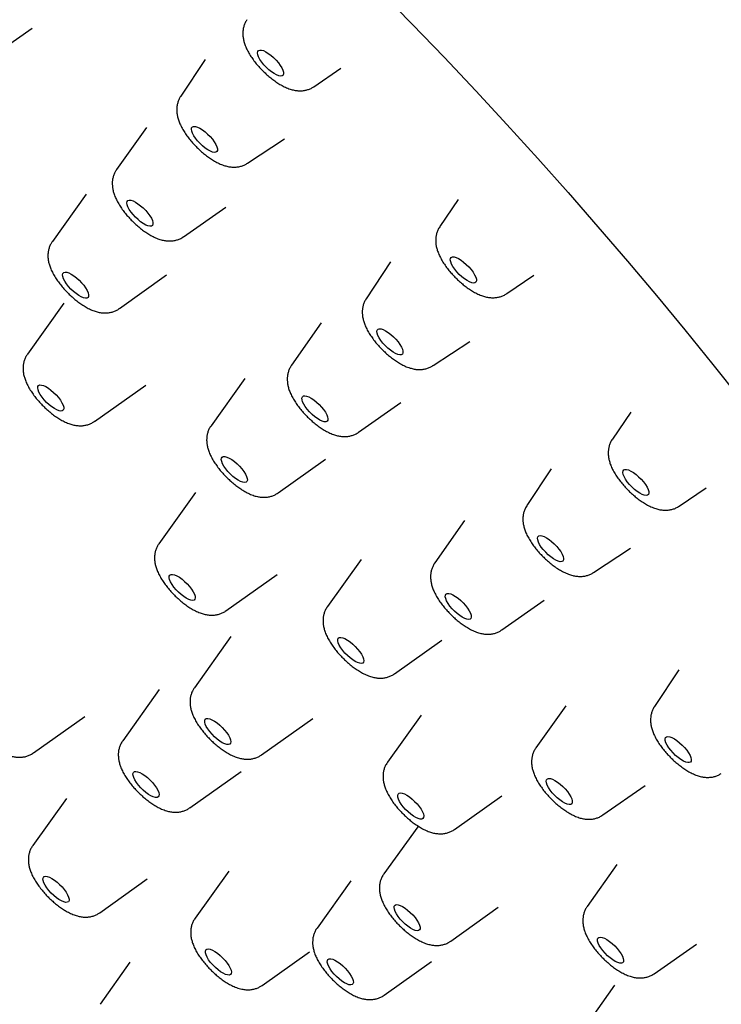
# Model space of a CAD drawing. Header units: millimetres. Extents: x 8 to 1625, y 12 to 2560.
# Tile 15 of 39: x 1372 to 1391, y 881 to 906. Entities that reach past the tile are written whole.
import ezdxf

# ---------------------------------------------------------------- set-up
doc = ezdxf.new("R2010")
doc.units = ezdxf.units.MM

msp = doc.modelspace()

# ---------------------------------------------------------------- linework, layer by layer
at = {"color": 7, "linetype": 'Continuous', "lineweight": 30}
for p, q in [((1371.67, 905.25), (1372.758, 906.014)), ((1377.213, 905.204), (1376.584, 904.255)), ((1380.015, 904.503), (1380.712, 904.977)), ((1375.699, 903.453), (1374.933, 902.367)), ((1378.305, 902.53), (1379.256, 903.156)), ((1374.15, 901.73), (1373.279, 900.516)), ((1383.735, 901.593), (1383.259, 900.898)), ((1376.659, 900.637), (1377.747, 901.4)), ((1381.991, 899.988), (1381.363, 899.039)), ((1375.005, 898.785), (1376.222, 899.653)), ((1384.982, 899.17), (1385.679, 899.645)), ((1373.577, 898.928), (1372.636, 897.608)), ((1380.206, 898.413), (1379.44, 897.326)), ((1383.084, 897.314), (1384.034, 897.94)), ((1378.239, 896.981), (1377.367, 895.766)), ((1374.363, 895.878), (1375.684, 896.815)), ((1381.166, 895.597), (1382.254, 896.36)), ((1388.179, 896.118), (1387.703, 895.422)), ((1379.094, 894.035), (1380.31, 894.904)), ((1386.128, 894.657), (1385.5, 893.708)), ((1389.426, 893.694), (1390.123, 894.169)), ((1376.964, 894.046), (1376.023, 892.726)), ((1383.898, 893.32), (1383.132, 892.233)), ((1387.221, 891.983), (1388.171, 892.609)), ((1381.236, 892.319), (1380.365, 891.105)), ((1377.749, 890.996), (1379.071, 891.933)), ((1384.857, 890.503), (1385.946, 891.267)), ((1377.879, 890.333), (1376.938, 889.013)), ((1382.091, 889.374), (1383.308, 890.243)), ((1389.417, 889.478), (1388.788, 888.529)), ((1376.031, 888.968), (1375.09, 887.648)), ((1386.5, 888.551), (1385.734, 887.465)), ((1372.793, 887.334), (1374.114, 888.272)), ((1378.664, 887.283), (1379.986, 888.22)), ((1382.782, 888.308), (1381.91, 887.094)), ((1376.816, 885.918), (1378.138, 886.855)), ((1387.459, 885.735), (1388.548, 886.498)), ((1373.646, 886.161), (1372.774, 884.947)), ((1383.637, 885.363), (1384.854, 886.232)), ((1382.689, 885.431), (1381.817, 884.217)), ((1377.828, 884.289), (1376.956, 883.075)), ((1387.819, 884.461), (1387.053, 883.374)), ((1374.501, 883.216), (1375.718, 884.085)), ((1380.968, 884.036), (1380.096, 882.821)), ((1383.544, 882.486), (1384.76, 883.355)), ((1388.779, 881.645), (1389.867, 882.408)), ((1378.683, 881.343), (1379.899, 882.212)), ((1375.277, 881.943), (1374.511, 880.857)), ((1381.823, 881.09), (1383.04, 881.959)), ((1387.758, 881.353), (1386.992, 880.266))]:
    msp.add_line(p, q, dxfattribs=at)
at = {"color": 7, "linetype": 'Continuous', "lineweight": 30, "flags": 128}
for points in [[(1381.716, 906.969), (1382.547, 906.118), (1383.369, 905.26), (1384.182, 904.397), (1384.986, 903.528), (1385.779, 902.654), (1386.561, 901.776), (1387.332, 900.894), (1388.092, 900.009), (1388.838, 899.122), (1389.572, 898.233), (1390.293, 897.343), (1391, 896.452)], [(1378.787, 905.003), (1378.725, 905.07), (1378.671, 905.138), (1378.626, 905.205), (1378.591, 905.268), (1378.57, 905.325), (1378.562, 905.373), (1378.568, 905.411), (1378.587, 905.436), (1378.619, 905.448), (1378.662, 905.446), (1378.715, 905.431), (1378.776, 905.402), (1378.841, 905.362), (1378.909, 905.311), (1378.977, 905.252), (1379.041, 905.188), (1379.099, 905.12), (1379.149, 905.052), (1379.189, 904.986), (1379.217, 904.926), (1379.232, 904.873), (1379.233, 904.83), (1379.221, 904.799), (1379.195, 904.78), (1379.157, 904.775), (1379.109, 904.784), (1379.052, 904.806), (1378.988, 904.841), (1378.921, 904.886), (1378.853, 904.941), (1378.787, 905.003)], [(1377.083, 903.038), (1377.021, 903.105), (1376.967, 903.173), (1376.922, 903.24), (1376.889, 903.303), (1376.868, 903.36), (1376.86, 903.407), (1376.866, 903.444), (1376.886, 903.469), (1376.918, 903.481), (1376.962, 903.478), (1377.015, 903.462), (1377.076, 903.433), (1377.142, 903.393), (1377.21, 903.342), (1377.277, 903.283), (1377.341, 903.218), (1377.399, 903.15), (1377.449, 903.082), (1377.488, 903.017), (1377.516, 902.957), (1377.53, 902.904), (1377.531, 902.862), (1377.518, 902.831), (1377.492, 902.812), (1377.454, 902.808), (1377.405, 902.817), (1377.348, 902.839), (1377.284, 902.875), (1377.217, 902.921), (1377.149, 902.976), (1377.083, 903.038)], [(1375.419, 901.138), (1375.357, 901.205), (1375.304, 901.273), (1375.259, 901.34), (1375.226, 901.403), (1375.206, 901.459), (1375.199, 901.507), (1375.206, 901.543), (1375.226, 901.567), (1375.259, 901.578), (1375.303, 901.575), (1375.357, 901.558), (1375.418, 901.529), (1375.484, 901.487), (1375.552, 901.436), (1375.619, 901.377), (1375.683, 901.312), (1375.741, 901.244), (1375.79, 901.176), (1375.829, 901.111), (1375.856, 901.051), (1375.87, 900.999), (1375.87, 900.957), (1375.856, 900.927), (1375.829, 900.909), (1375.79, 900.905), (1375.741, 900.915), (1375.683, 900.938), (1375.62, 900.974), (1375.552, 901.02), (1375.485, 901.076), (1375.419, 901.138)], [(1383.696, 899.733), (1383.641, 899.801), (1383.595, 899.868), (1383.56, 899.932), (1383.538, 899.989), (1383.529, 900.038), (1383.534, 900.076), (1383.552, 900.102), (1383.584, 900.115), (1383.626, 900.114), (1383.679, 900.099), (1383.739, 900.071), (1383.804, 900.032), (1383.872, 899.981), (1383.94, 899.923), (1384.004, 899.859), (1384.063, 899.791), (1384.114, 899.723), (1384.154, 899.658), (1384.183, 899.597), (1384.199, 899.543), (1384.201, 899.5), (1384.189, 899.468), (1384.164, 899.448), (1384.127, 899.442), (1384.079, 899.45), (1384.022, 899.472), (1383.959, 899.505), (1383.892, 899.551), (1383.824, 899.605), (1383.758, 899.667), (1383.696, 899.733)], [(1373.757, 899.288), (1373.696, 899.355), (1373.643, 899.423), (1373.599, 899.49), (1373.567, 899.552), (1373.547, 899.608), (1373.541, 899.655), (1373.549, 899.69), (1373.571, 899.713), (1373.604, 899.723), (1373.649, 899.719), (1373.704, 899.702), (1373.765, 899.671), (1373.831, 899.629), (1373.899, 899.577), (1373.967, 899.517), (1374.03, 899.452), (1374.087, 899.384), (1374.136, 899.316), (1374.174, 899.251), (1374.2, 899.192), (1374.213, 899.14), (1374.212, 899.099), (1374.197, 899.07), (1374.169, 899.053), (1374.13, 899.05), (1374.08, 899.061), (1374.022, 899.085), (1373.957, 899.122), (1373.89, 899.169), (1373.822, 899.225), (1373.757, 899.288)], [(1381.793, 897.896), (1381.74, 897.964), (1381.696, 898.031), (1381.664, 898.093), (1381.644, 898.149), (1381.638, 898.196), (1381.646, 898.232), (1381.667, 898.255), (1381.7, 898.265), (1381.745, 898.261), (1381.8, 898.244), (1381.861, 898.214), (1381.927, 898.172), (1381.995, 898.12), (1382.062, 898.06), (1382.126, 897.995), (1382.183, 897.927), (1382.232, 897.859), (1382.27, 897.794), (1382.296, 897.735), (1382.309, 897.683), (1382.309, 897.642), (1382.294, 897.612), (1382.267, 897.595), (1382.227, 897.592), (1382.177, 897.603), (1382.119, 897.627), (1382.055, 897.663), (1381.988, 897.71), (1381.92, 897.766), (1381.854, 897.829), (1381.793, 897.896)], [(1373.067, 896.435), (1373.012, 896.503), (1372.966, 896.57), (1372.932, 896.634), (1372.909, 896.691), (1372.9, 896.74), (1372.905, 896.778), (1372.924, 896.804), (1372.955, 896.816), (1372.998, 896.815), (1373.05, 896.801), (1373.11, 896.773), (1373.176, 896.733), (1373.243, 896.683), (1373.311, 896.625), (1373.375, 896.56), (1373.434, 896.493), (1373.485, 896.425), (1373.525, 896.359), (1373.554, 896.298), (1373.57, 896.245), (1373.572, 896.201), (1373.56, 896.169), (1373.535, 896.15), (1373.498, 896.144), (1373.45, 896.152), (1373.394, 896.173), (1373.331, 896.207), (1373.264, 896.252), (1373.196, 896.307), (1373.129, 896.368), (1373.067, 896.435)], [(1379.845, 896.189), (1379.794, 896.257), (1379.754, 896.322), (1379.725, 896.383), (1379.709, 896.437), (1379.707, 896.48), (1379.718, 896.513), (1379.743, 896.532), (1379.78, 896.538), (1379.828, 896.531), (1379.885, 896.509), (1379.948, 896.475), (1380.014, 896.43), (1380.083, 896.376), (1380.149, 896.314), (1380.211, 896.248), (1380.266, 896.18), (1380.312, 896.113), (1380.347, 896.049), (1380.369, 895.992), (1380.378, 895.943), (1380.374, 895.905), (1380.355, 895.879), (1380.324, 895.866), (1380.282, 895.867), (1380.229, 895.881), (1380.169, 895.909), (1380.104, 895.949), (1380.036, 895.999), (1379.968, 896.057), (1379.904, 896.121), (1379.845, 896.189)], [(1377.745, 894.655), (1377.698, 894.722), (1377.663, 894.786), (1377.64, 894.844), (1377.63, 894.893), (1377.634, 894.932), (1377.652, 894.959), (1377.682, 894.972), (1377.724, 894.972), (1377.776, 894.958), (1377.836, 894.931), (1377.901, 894.892), (1377.969, 894.843), (1378.037, 894.785), (1378.101, 894.721), (1378.16, 894.653), (1378.212, 894.585), (1378.253, 894.519), (1378.282, 894.458), (1378.299, 894.404), (1378.302, 894.36), (1378.291, 894.327), (1378.267, 894.307), (1378.23, 894.3), (1378.183, 894.307), (1378.127, 894.328), (1378.064, 894.361), (1377.997, 894.406), (1377.929, 894.46), (1377.863, 894.521), (1377.8, 894.587), (1377.745, 894.655)], [(1388.088, 894.322), (1388.042, 894.389), (1388.006, 894.453), (1387.983, 894.511), (1387.973, 894.56), (1387.977, 894.599), (1387.995, 894.625), (1388.025, 894.639), (1388.068, 894.639), (1388.12, 894.625), (1388.179, 894.598), (1388.244, 894.559), (1388.312, 894.509), (1388.38, 894.451), (1388.445, 894.387), (1388.504, 894.32), (1388.555, 894.252), (1388.596, 894.186), (1388.626, 894.125), (1388.642, 894.071), (1388.645, 894.027), (1388.634, 893.994), (1388.61, 893.974), (1388.574, 893.967), (1388.526, 893.974), (1388.47, 893.994), (1388.407, 894.028), (1388.341, 894.072), (1388.273, 894.126), (1388.206, 894.187), (1388.144, 894.253), (1388.088, 894.322)], [(1385.872, 892.64), (1385.829, 892.707), (1385.798, 892.769), (1385.78, 892.824), (1385.775, 892.869), (1385.784, 892.904), (1385.807, 892.926), (1385.842, 892.934), (1385.888, 892.929), (1385.943, 892.91), (1386.005, 892.879), (1386.071, 892.835), (1386.139, 892.782), (1386.206, 892.722), (1386.269, 892.656), (1386.326, 892.588), (1386.374, 892.521), (1386.411, 892.456), (1386.435, 892.398), (1386.447, 892.347), (1386.445, 892.307), (1386.429, 892.278), (1386.4, 892.263), (1386.359, 892.261), (1386.309, 892.274), (1386.25, 892.299), (1386.185, 892.337), (1386.118, 892.385), (1386.05, 892.442), (1385.985, 892.505), (1385.924, 892.572), (1385.872, 892.64)], [(1376.324, 891.74), (1376.299, 891.799), (1376.288, 891.849), (1376.29, 891.89), (1376.306, 891.918), (1376.335, 891.933), (1376.376, 891.935), (1376.427, 891.922), (1376.486, 891.897), (1376.55, 891.859), (1376.618, 891.811), (1376.686, 891.754), (1376.751, 891.69), (1376.811, 891.623), (1376.863, 891.555), (1376.906, 891.489), (1376.937, 891.427), (1376.955, 891.372), (1376.959, 891.327), (1376.95, 891.292), (1376.928, 891.27), (1376.893, 891.262), (1376.846, 891.267), (1376.791, 891.286), (1376.729, 891.318), (1376.663, 891.361), (1376.595, 891.414), (1376.528, 891.475), (1376.465, 891.54), (1376.408, 891.608), (1376.361, 891.676), (1376.324, 891.74)], [(1383.47, 891.187), (1383.434, 891.251), (1383.409, 891.309), (1383.398, 891.36), (1383.401, 891.4), (1383.417, 891.428), (1383.446, 891.443), (1383.487, 891.444), (1383.538, 891.431), (1383.597, 891.406), (1383.662, 891.368), (1383.73, 891.319), (1383.797, 891.262), (1383.863, 891.199), (1383.923, 891.131), (1383.975, 891.063), (1384.017, 890.997), (1384.048, 890.935), (1384.066, 890.88), (1384.07, 890.835), (1384.06, 890.801), (1384.038, 890.779), (1384.002, 890.771), (1383.956, 890.777), (1383.901, 890.796), (1383.838, 890.828), (1383.772, 890.872), (1383.704, 890.925), (1383.637, 890.985), (1383.574, 891.051), (1383.518, 891.119), (1383.47, 891.187)], [(1380.669, 890.108), (1380.643, 890.167), (1380.629, 890.219), (1380.629, 890.261), (1380.643, 890.291), (1380.67, 890.309), (1380.709, 890.312), (1380.759, 890.302), (1380.816, 890.279), (1380.88, 890.243), (1380.948, 890.196), (1381.016, 890.14), (1381.081, 890.078), (1381.142, 890.011), (1381.196, 889.943), (1381.24, 889.876), (1381.273, 889.813), (1381.293, 889.757), (1381.3, 889.71), (1381.293, 889.674), (1381.272, 889.65), (1381.239, 889.639), (1381.195, 889.643), (1381.141, 889.66), (1381.08, 889.689), (1381.014, 889.731), (1380.946, 889.782), (1380.879, 889.842), (1380.815, 889.907), (1380.757, 889.975), (1380.708, 890.043), (1380.669, 890.108)], [(1377.203, 888.17), (1377.217, 888.201), (1377.244, 888.218), (1377.282, 888.222), (1377.331, 888.213), (1377.389, 888.19), (1377.453, 888.154), (1377.52, 888.107), (1377.588, 888.052), (1377.654, 887.989), (1377.715, 887.923), (1377.769, 887.855), (1377.814, 887.788), (1377.847, 887.725), (1377.867, 887.669), (1377.874, 887.621), (1377.868, 887.585), (1377.847, 887.56), (1377.814, 887.549), (1377.77, 887.552), (1377.717, 887.569), (1377.656, 887.598), (1377.59, 887.64), (1377.522, 887.691), (1377.455, 887.75), (1377.391, 887.815), (1377.333, 887.883), (1377.283, 887.951), (1377.244, 888.016), (1377.217, 888.076), (1377.204, 888.128), (1377.203, 888.17)], [(1389.114, 887.535), (1389.084, 887.596), (1389.067, 887.65), (1389.064, 887.695), (1389.075, 887.728), (1389.099, 887.748), (1389.135, 887.755), (1389.182, 887.749), (1389.238, 887.728), (1389.301, 887.695), (1389.367, 887.651), (1389.435, 887.597), (1389.502, 887.536), (1389.564, 887.47), (1389.62, 887.402), (1389.667, 887.335), (1389.703, 887.271), (1389.726, 887.213), (1389.736, 887.163), (1389.732, 887.124), (1389.715, 887.097), (1389.685, 887.083), (1389.643, 887.083), (1389.591, 887.097), (1389.532, 887.123), (1389.467, 887.162), (1389.399, 887.212), (1389.331, 887.269), (1389.266, 887.333), (1389.207, 887.401), (1389.156, 887.469), (1389.114, 887.535)], [(1375.427, 886.858), (1375.474, 886.85), (1375.53, 886.83), (1375.593, 886.796), (1375.66, 886.752), (1375.728, 886.697), (1375.795, 886.636), (1375.857, 886.57), (1375.912, 886.502), (1375.958, 886.435), (1375.994, 886.371), (1376.017, 886.313), (1376.026, 886.264), (1376.022, 886.225), (1376.004, 886.199), (1375.974, 886.185), (1375.931, 886.186), (1375.879, 886.2), (1375.819, 886.227), (1375.754, 886.266), (1375.686, 886.316), (1375.619, 886.374), (1375.554, 886.438), (1375.495, 886.506), (1375.444, 886.574), (1375.403, 886.64), (1375.374, 886.701), (1375.357, 886.754), (1375.355, 886.798), (1375.366, 886.831), (1375.39, 886.851), (1375.427, 886.858)], [(1386.026, 886.504), (1386.006, 886.559), (1385.999, 886.606), (1386.007, 886.642), (1386.028, 886.666), (1386.061, 886.676), (1386.106, 886.673), (1386.16, 886.655), (1386.221, 886.625), (1386.287, 886.583), (1386.355, 886.532), (1386.423, 886.472), (1386.486, 886.407), (1386.544, 886.339), (1386.593, 886.271), (1386.631, 886.206), (1386.657, 886.147), (1386.671, 886.095), (1386.67, 886.053), (1386.656, 886.023), (1386.629, 886.006), (1386.589, 886.003), (1386.54, 886.014), (1386.482, 886.037), (1386.418, 886.073), (1386.35, 886.121), (1386.282, 886.177), (1386.217, 886.239), (1386.156, 886.306), (1386.102, 886.374), (1386.058, 886.441), (1386.026, 886.504)], [(1382.177, 886.195), (1382.173, 886.24), (1382.183, 886.273), (1382.207, 886.294), (1382.243, 886.302), (1382.289, 886.295), (1382.345, 886.276), (1382.408, 886.243), (1382.474, 886.199), (1382.542, 886.146), (1382.609, 886.085), (1382.672, 886.019), (1382.728, 885.951), (1382.775, 885.883), (1382.811, 885.819), (1382.835, 885.761), (1382.845, 885.711), (1382.842, 885.672), (1382.825, 885.644), (1382.795, 885.63), (1382.754, 885.629), (1382.702, 885.642), (1382.643, 885.669), (1382.578, 885.707), (1382.51, 885.756), (1382.443, 885.814), (1382.378, 885.877), (1382.318, 885.945), (1382.266, 886.013), (1382.224, 886.079), (1382.194, 886.14), (1382.177, 886.195)], [(1373.265, 884.1), (1373.331, 884.057), (1373.399, 884.005), (1373.466, 883.945), (1373.529, 883.879), (1373.586, 883.811), (1373.634, 883.744), (1373.671, 883.679), (1373.697, 883.62), (1373.709, 883.569), (1373.707, 883.528), (1373.692, 883.5), (1373.663, 883.484), (1373.623, 883.482), (1373.572, 883.493), (1373.514, 883.518), (1373.449, 883.555), (1373.382, 883.603), (1373.314, 883.66), (1373.249, 883.723), (1373.188, 883.79), (1373.136, 883.858), (1373.093, 883.925), (1373.061, 883.987), (1373.042, 884.042), (1373.037, 884.088), (1373.046, 884.123), (1373.068, 884.146), (1373.102, 884.155), (1373.148, 884.15), (1373.203, 884.131), (1373.265, 884.1)], [(1382.086, 883.388), (1382.106, 883.413), (1382.138, 883.424), (1382.182, 883.422), (1382.236, 883.405), (1382.297, 883.376), (1382.362, 883.335), (1382.43, 883.284), (1382.498, 883.225), (1382.562, 883.16), (1382.62, 883.093), (1382.669, 883.025), (1382.709, 882.959), (1382.736, 882.899), (1382.75, 882.847), (1382.751, 882.804), (1382.738, 882.774), (1382.711, 882.756), (1382.673, 882.751), (1382.624, 882.76), (1382.567, 882.783), (1382.503, 882.818), (1382.436, 882.865), (1382.368, 882.92), (1382.302, 882.982), (1382.241, 883.049), (1382.186, 883.117), (1382.142, 883.184), (1382.108, 883.247), (1382.087, 883.304), (1382.08, 883.351), (1382.086, 883.388)], [(1387.322, 882.487), (1387.32, 882.53), (1387.332, 882.562), (1387.357, 882.581), (1387.395, 882.586), (1387.443, 882.578), (1387.5, 882.556), (1387.563, 882.522), (1387.63, 882.476), (1387.698, 882.421), (1387.765, 882.36), (1387.826, 882.293), (1387.881, 882.225), (1387.927, 882.158), (1387.961, 882.095), (1387.983, 882.038), (1387.991, 881.989), (1387.986, 881.951), (1387.967, 881.926), (1387.936, 881.914), (1387.893, 881.915), (1387.84, 881.93), (1387.779, 881.958), (1387.714, 881.999), (1387.646, 882.049), (1387.579, 882.108), (1387.514, 882.172), (1387.456, 882.24), (1387.405, 882.308), (1387.365, 882.373), (1387.337, 882.434), (1387.322, 882.487)], [(1377.344, 882.274), (1377.401, 882.252), (1377.464, 882.217), (1377.531, 882.171), (1377.599, 882.116), (1377.665, 882.055), (1377.727, 881.988), (1377.782, 881.92), (1377.827, 881.853), (1377.861, 881.79), (1377.883, 881.733), (1377.891, 881.684), (1377.886, 881.647), (1377.867, 881.622), (1377.835, 881.609), (1377.791, 881.611), (1377.738, 881.627), (1377.678, 881.655), (1377.612, 881.695), (1377.545, 881.746), (1377.477, 881.805), (1377.413, 881.869), (1377.354, 881.937), (1377.304, 882.005), (1377.264, 882.07), (1377.236, 882.131), (1377.221, 882.184), (1377.22, 882.227), (1377.232, 882.258), (1377.258, 882.277), (1377.295, 882.282), (1377.344, 882.274)], [(1380.408, 882.026), (1380.448, 882.028), (1380.499, 882.015), (1380.558, 881.99), (1380.623, 881.952), (1380.691, 881.903), (1380.758, 881.846), (1380.824, 881.783), (1380.884, 881.716), (1380.936, 881.648), (1380.978, 881.581), (1381.009, 881.519), (1381.027, 881.465), (1381.031, 881.419), (1381.022, 881.385), (1380.999, 881.363), (1380.964, 881.355), (1380.918, 881.361), (1380.863, 881.38), (1380.801, 881.412), (1380.734, 881.455), (1380.666, 881.508), (1380.599, 881.569), (1380.536, 881.634), (1380.48, 881.702), (1380.432, 881.77), (1380.396, 881.834), (1380.371, 881.893), (1380.36, 881.943), (1380.362, 881.983), (1380.378, 882.011), (1380.408, 882.026)]]:
    msp.add_lwpolyline(points, dxfattribs=at)
at = {"color": 7, "linetype": 'Continuous', "lineweight": 30}
for points, knots in [([(1421.295, 880.886), (1421.34, 880.933), (1421.423, 881.02), (1421.535, 881.142), (1421.627, 881.247), (1421.701, 881.332), (1421.756, 881.398), (1421.834, 881.494), (1421.911, 881.592), (1421.995, 881.703), (1422.058, 881.789), (1422.131, 881.89), (1422.218, 882.017), (1422.311, 882.159), (1422.404, 882.309), (1422.486, 882.447), (1422.563, 882.583), (1422.638, 882.721), (1422.734, 882.908), (1422.842, 883.132), (1422.954, 883.388), (1423.05, 883.627), (1423.125, 883.832), (1423.187, 884.012), (1423.24, 884.177), (1423.293, 884.35), (1423.34, 884.52), (1423.381, 884.677), (1423.417, 884.824), (1423.452, 884.974), (1423.486, 885.137), (1423.521, 885.313), (1423.551, 885.486), (1423.579, 885.657), (1423.603, 885.827), (1423.627, 886.011), (1423.648, 886.2), (1423.667, 886.398), (1423.683, 886.596), (1423.695, 886.791), (1423.703, 886.966), (1423.709, 887.123), (1423.712, 887.255), (1423.714, 887.366), (1423.715, 887.458), (1423.715, 887.549), (1423.715, 887.652), (1423.713, 887.79), (1423.71, 887.969), (1423.702, 888.182), (1423.691, 888.407), (1423.677, 888.638), (1423.659, 888.874), (1423.638, 889.112), (1423.616, 889.32), (1423.597, 889.491), (1423.582, 889.62), (1423.567, 889.735), (1423.554, 889.834), (1423.542, 889.924), (1423.529, 890.016), (1423.512, 890.129), (1423.49, 890.273), (1423.463, 890.445), (1423.431, 890.633), (1423.397, 890.826), (1423.355, 891.048), (1423.306, 891.297), (1423.248, 891.573), (1423.189, 891.842), (1423.13, 892.096), (1423.074, 892.326), (1423.026, 892.519), (1422.986, 892.676), (1422.952, 892.806), (1422.917, 892.933), (1422.879, 893.076), (1422.831, 893.247), (1422.775, 893.444), (1422.707, 893.679), (1422.627, 893.944), (1422.538, 894.231), (1422.445, 894.521), (1422.349, 894.81), (1422.242, 895.124), (1422.123, 895.463), (1421.992, 895.827), (1421.86, 896.18), (1421.732, 896.514), (1421.613, 896.817), (1421.503, 897.09), (1421.403, 897.336), (1421.308, 897.563), (1421.206, 897.806), (1421.089, 898.079), (1420.952, 898.394), (1420.801, 898.734), (1420.634, 899.1), (1420.457, 899.482), (1420.267, 899.883), (1420.062, 900.309), (1419.832, 900.774), (1419.576, 901.281), (1419.292, 901.83), (1418.978, 902.422), (1418.684, 902.963), (1418.419, 903.441), (1418.19, 903.848), (1417.951, 904.267), (1417.709, 904.683), (1417.476, 905.078), (1417.264, 905.435), (1417.073, 905.752), (1416.905, 906.027), (1416.763, 906.258), (1416.646, 906.447), (1416.554, 906.595), (1416.479, 906.716), (1416.412, 906.822), (1416.336, 906.943), (1416.24, 907.096), (1416.114, 907.294), (1415.971, 907.518), (1415.812, 907.766), (1415.637, 908.036), (1415.446, 908.328), (1415.244, 908.635), (1415.037, 908.946), (1414.706, 909.44), (1414.24, 910.122), (1413.627, 911.001), (1412.985, 911.9), (1412.277, 912.868), (1411.506, 913.899), (1410.677, 914.978), (1409.838, 916.043), (1408.995, 917.09), (1408.15, 918.116), (1407.303, 919.122), (1406.411, 920.159), (1405.468, 921.23), (1404.469, 922.34), (1403.455, 923.44), (1402.426, 924.532), (1401.383, 925.613), (1400.256, 926.755), (1399.044, 927.954), (1397.745, 929.204), (1396.433, 930.433), (1395.109, 931.64), (1393.903, 932.71), (1392.813, 933.653), (1391.832, 934.485), (1390.825, 935.32), (1389.788, 936.161), (1388.722, 937.006), (1387.629, 937.851), (1386.669, 938.574), (1385.85, 939.177), (1385.189, 939.656), (1384.546, 940.115), (1383.932, 940.546), (1383.348, 940.948), (1382.797, 941.324), (1382.276, 941.673), (1381.786, 941.996), (1381.394, 942.252), (1381.095, 942.445), (1380.892, 942.575), (1380.72, 942.684), (1380.586, 942.769), (1380.489, 942.831), (1380.406, 942.883), (1380.313, 942.942), (1380.188, 943.02), (1380.03, 943.118), (1379.71, 943.317), (1379.23, 943.611), (1378.59, 943.995), (1377.902, 944.398), (1377.165, 944.819), (1376.383, 945.253), (1375.572, 945.688), (1374.738, 946.121), (1374.06, 946.459), (1373.542, 946.71), (1373.19, 946.877), (1372.838, 947.042), (1372.5, 947.197), (1372.189, 947.337), (1371.918, 947.456), (1371.687, 947.557), (1371.51, 947.633), (1371.379, 947.689), (1371.287, 947.728), (1371.209, 947.761), (1371.128, 947.794), (1371.029, 947.836), (1370.903, 947.888), (1370.75, 947.95), (1370.569, 948.024), (1370.244, 948.153), (1369.798, 948.326), (1369.256, 948.527), (1368.751, 948.706), (1368.27, 948.87), (1367.797, 949.023), (1367.397, 949.146), (1367.081, 949.239), (1366.862, 949.301), (1366.676, 949.353), (1366.505, 949.399), (1366.33, 949.446), (1366.137, 949.495), (1365.924, 949.549), (1365.693, 949.604), (1365.447, 949.661), (1365.19, 949.718), (1364.954, 949.767), (1364.74, 949.81), (1364.549, 949.846), (1364.355, 949.881), (1364.165, 949.914), (1363.988, 949.943), (1363.836, 949.967), (1363.716, 949.984), (1363.618, 949.998), (1363.528, 950.011), (1363.429, 950.024), (1363.315, 950.039), (1363.186, 950.055), (1363.012, 950.075), (1362.797, 950.097), (1362.548, 950.12), (1362.299, 950.138), (1362.073, 950.152), (1361.867, 950.162), (1361.686, 950.169), (1361.52, 950.173), (1361.378, 950.175), (1361.263, 950.176), (1361.161, 950.176), (1361.062, 950.175), (1360.953, 950.174), (1360.833, 950.171), (1360.703, 950.167), (1360.56, 950.161), (1360.403, 950.153), (1360.231, 950.141), (1360.044, 950.126), (1359.844, 950.107), (1359.643, 950.084), (1359.449, 950.059), (1359.251, 950.03), (1359.049, 949.996), (1358.842, 949.957), (1358.652, 949.917), (1358.486, 949.88), (1358.331, 949.842), (1358.173, 949.801), (1358.001, 949.753), (1357.83, 949.701), (1357.673, 949.65), (1357.53, 949.601), (1357.375, 949.546), (1357.197, 949.478), (1356.992, 949.393), (1356.775, 949.297), (1356.574, 949.2), (1356.398, 949.11), (1356.253, 949.032), (1356.11, 948.951), (1355.973, 948.869), (1355.836, 948.783), (1355.707, 948.7), (1355.587, 948.618), (1355.482, 948.544), (1355.394, 948.479), (1355.315, 948.419), (1355.238, 948.36), (1355.174, 948.309), (1355.121, 948.267), (1355.072, 948.226), (1355.006, 948.171), (1354.923, 948.1), (1354.822, 948.011), (1354.706, 947.904), (1354.623, 947.826), (1354.579, 947.784)], [0, 0, 0, 0, 0.002441, 0.004555, 0.006343, 0.007804, 0.008939, 0.009762, 0.013084, 0.014468, 0.016067, 0.017996, 0.020254, 0.023208, 0.025901, 0.028284, 0.030441, 0.032776, 0.035345, 0.039995, 0.044151, 0.047976, 0.051643, 0.054024, 0.056624, 0.059439, 0.062136, 0.064517, 0.066635, 0.068897, 0.071387, 0.074029, 0.076797, 0.079092, 0.081596, 0.084316, 0.087142, 0.089782, 0.092852, 0.095597, 0.098017, 0.100181, 0.102129, 0.10351, 0.104759, 0.105897, 0.107251, 0.108932, 0.111551, 0.114492, 0.117482, 0.120519, 0.123604, 0.126736, 0.129782, 0.131616, 0.133255, 0.134702, 0.135955, 0.137015, 0.138075, 0.139427, 0.141256, 0.143442, 0.145839, 0.148202, 0.150528, 0.153923, 0.157236, 0.160468, 0.163536, 0.166244, 0.168582, 0.170292, 0.17173, 0.173078, 0.174722, 0.176674, 0.178936, 0.181505, 0.184676, 0.187931, 0.191159, 0.19436, 0.197534, 0.201533, 0.205489, 0.209368, 0.212951, 0.216198, 0.21906, 0.221606, 0.223971, 0.226204, 0.22925, 0.2325, 0.236003, 0.239758, 0.243765, 0.247695, 0.251973, 0.256638, 0.26169, 0.267128, 0.272953, 0.279164, 0.282966, 0.286898, 0.290962, 0.295089, 0.298886, 0.302287, 0.305294, 0.307905, 0.310122, 0.31186, 0.313243, 0.314315, 0.31529, 0.316238, 0.317751, 0.319608, 0.321809, 0.324066, 0.326597, 0.32939, 0.332268, 0.33517, 0.338095, 0.346046, 0.354165, 0.362452, 0.370909, 0.380876, 0.390814, 0.400584, 0.410184, 0.419616, 0.428879, 0.437974, 0.448379, 0.458721, 0.469062, 0.479403, 0.489744, 0.500085, 0.512495, 0.524906, 0.537317, 0.549728, 0.56214, 0.571008, 0.580028, 0.589303, 0.598835, 0.608623, 0.618668, 0.628969, 0.635098, 0.641281, 0.647247, 0.652936, 0.658348, 0.663484, 0.668342, 0.672924, 0.677228, 0.679385, 0.681347, 0.682961, 0.684224, 0.685138, 0.685721, 0.686587, 0.687769, 0.689267, 0.691067, 0.696839, 0.702946, 0.70939, 0.716667, 0.724305, 0.732262, 0.740538, 0.749134, 0.752654, 0.756225, 0.759848, 0.763437, 0.766654, 0.769465, 0.771869, 0.773866, 0.775027, 0.775987, 0.776745, 0.77749, 0.778535, 0.779859, 0.781478, 0.783392, 0.7856, 0.791851, 0.797717, 0.803197, 0.808406, 0.813678, 0.819033, 0.821924, 0.824436, 0.826562, 0.828357, 0.830338, 0.832634, 0.835087, 0.83782, 0.840794, 0.843859, 0.847001, 0.849291, 0.85162, 0.853988, 0.856395, 0.858649, 0.860541, 0.862073, 0.86316, 0.864218, 0.86547, 0.866913, 0.868549, 0.870378, 0.873563, 0.876842, 0.880089, 0.883304, 0.885809, 0.888294, 0.890593, 0.892511, 0.894077, 0.895323, 0.896665, 0.898162, 0.899817, 0.901628, 0.903607, 0.905809, 0.908243, 0.910907, 0.913803, 0.916856, 0.919705, 0.922305, 0.925588, 0.928698, 0.9316, 0.934191, 0.936289, 0.938717, 0.94148, 0.944247, 0.946734, 0.948939, 0.95107, 0.954179, 0.957501, 0.961087, 0.964948, 0.967639, 0.970087, 0.9724, 0.975008, 0.977294, 0.979754, 0.982011, 0.983961, 0.985603, 0.987023, 0.98846, 0.989928, 0.990599, 0.991426, 0.992549, 0.993968, 0.995683, 0.997694, 1, 1, 1, 1]), ([(1378.29, 906.228), (1378.275, 906.203), (1378.243, 906.152), (1378.211, 906.068), (1378.191, 905.981), (1378.183, 905.893), (1378.186, 905.802), (1378.201, 905.709), (1378.228, 905.61), (1378.269, 905.504), (1378.324, 905.394), (1378.392, 905.282), (1378.468, 905.174), (1378.551, 905.07), (1378.639, 904.972), (1378.731, 904.878), (1378.828, 904.789), (1378.928, 904.706), (1379.032, 904.63), (1379.14, 904.56), (1379.253, 904.499), (1379.367, 904.45), (1379.476, 904.417), (1379.578, 904.399), (1379.674, 904.394), (1379.768, 904.403), (1379.857, 904.424), (1379.941, 904.456), (1379.99, 904.487), (1380.014, 904.502)], [0, 0, 0, 0, 0.029163, 0.059229, 0.08918, 0.119529, 0.15095, 0.184359, 0.220942, 0.261765, 0.306209, 0.350449, 0.392956, 0.434089, 0.474396, 0.514328, 0.554262, 0.594464, 0.635331, 0.677397, 0.721427, 0.768449, 0.809314, 0.845703, 0.879271, 0.911174, 0.94211, 0.972498, 1, 1, 1, 1]), ([(1376.584, 904.253), (1376.571, 904.232), (1376.541, 904.185), (1376.511, 904.105), (1376.49, 904.018), (1376.481, 903.929), (1376.484, 903.839), (1376.498, 903.746), (1376.524, 903.648), (1376.565, 903.542), (1376.62, 903.432), (1376.687, 903.32), (1376.763, 903.212), (1376.845, 903.108), (1376.933, 903.009), (1377.025, 902.915), (1377.121, 902.826), (1377.221, 902.742), (1377.325, 902.666), (1377.432, 902.596), (1377.545, 902.534), (1377.659, 902.485), (1377.769, 902.451), (1377.871, 902.432), (1377.967, 902.427), (1378.061, 902.434), (1378.151, 902.455), (1378.233, 902.486), (1378.282, 902.516), (1378.304, 902.53)], [0, 0, 0, 0, 0.0249341, 0.0552001, 0.0853272, 0.1158279, 0.1473688, 0.1808589, 0.217481, 0.2583369, 0.3029365, 0.3475216, 0.3903679, 0.4318046, 0.4723865, 0.5125703, 0.5527385, 0.5931632, 0.6342347, 0.6764831, 0.7206619, 0.767799, 0.8091955, 0.8460069, 0.8798971, 0.9120647, 0.9432289, 0.9738235, 1, 1, 1, 1]), ([(1374.932, 902.365), (1374.916, 902.34), (1374.884, 902.291), (1374.851, 902.208), (1374.829, 902.121), (1374.82, 902.033), (1374.822, 901.943), (1374.835, 901.85), (1374.861, 901.752), (1374.9, 901.647), (1374.954, 901.537), (1375.021, 901.425), (1375.096, 901.316), (1375.178, 901.212), (1375.265, 901.113), (1375.357, 901.018), (1375.453, 900.929), (1375.553, 900.845), (1375.656, 900.768), (1375.764, 900.698), (1375.876, 900.635), (1375.989, 900.585), (1376.1, 900.55), (1376.202, 900.53), (1376.299, 900.524), (1376.393, 900.531), (1376.483, 900.55), (1376.568, 900.583), (1376.627, 900.613), (1376.654, 900.634), (1376.657, 900.637)], [0, 0, 0, 0, 0.028241, 0.058187, 0.087964, 0.118072, 0.149157, 0.182099, 0.218051, 0.258139, 0.302056, 0.346232, 0.388704, 0.429744, 0.469905, 0.509644, 0.549343, 0.589277, 0.629821, 0.671486, 0.714999, 0.761363, 0.80267, 0.839348, 0.87302, 0.90492, 0.935786, 0.966063, 0.996026, 1, 1, 1, 1]), ([(1383.259, 900.895), (1383.247, 900.878), (1383.219, 900.836), (1383.187, 900.762), (1383.163, 900.676), (1383.151, 900.587), (1383.151, 900.498), (1383.162, 900.405), (1383.185, 900.309), (1383.222, 900.205), (1383.273, 900.096), (1383.337, 899.984), (1383.411, 899.874), (1383.492, 899.769), (1383.578, 899.669), (1383.669, 899.574), (1383.765, 899.483), (1383.864, 899.398), (1383.967, 899.32), (1384.073, 899.248), (1384.184, 899.184), (1384.297, 899.131), (1384.408, 899.093), (1384.511, 899.071), (1384.609, 899.062), (1384.704, 899.066), (1384.795, 899.082), (1384.881, 899.113), (1384.944, 899.142), (1384.975, 899.166), (1384.981, 899.171)], [0, 0, 0, 0, 0.019848, 0.050032, 0.079959, 0.110114, 0.141109, 0.173778, 0.209233, 0.248674, 0.29224, 0.336891, 0.379917, 0.421402, 0.461901, 0.501896, 0.541778, 0.581849, 0.622448, 0.664062, 0.70737, 0.753334, 0.795847, 0.833567, 0.867923, 0.900286, 0.931484, 0.962014, 0.99218, 1, 1, 1, 1]), ([(1373.278, 900.514), (1373.263, 900.491), (1373.231, 900.443), (1373.197, 900.362), (1373.174, 900.275), (1373.163, 900.187), (1373.164, 900.097), (1373.176, 900.004), (1373.2, 899.907), (1373.238, 899.803), (1373.291, 899.693), (1373.356, 899.581), (1373.431, 899.472), (1373.512, 899.368), (1373.599, 899.268), (1373.69, 899.173), (1373.786, 899.083), (1373.885, 898.998), (1373.988, 898.921), (1374.095, 898.85), (1374.207, 898.786), (1374.32, 898.735), (1374.43, 898.698), (1374.533, 898.677), (1374.631, 898.669), (1374.725, 898.674), (1374.816, 898.692), (1374.902, 898.724), (1374.965, 898.755), (1374.996, 898.78), (1375.003, 898.785)], [0, 0, 0, 0, 0.026823, 0.056712, 0.086386, 0.116334, 0.147178, 0.17977, 0.215233, 0.254732, 0.298209, 0.342379, 0.384887, 0.425913, 0.466009, 0.505641, 0.545195, 0.584959, 0.625283, 0.666665, 0.7098, 0.755664, 0.797383, 0.834387, 0.868215, 0.900165, 0.931019, 0.961246, 0.991135, 1, 1, 1, 1]), ([(1381.363, 899.037), (1381.359, 899.033), (1381.337, 899.003), (1381.309, 898.943), (1381.279, 898.858), (1381.263, 898.77), (1381.259, 898.681), (1381.266, 898.59), (1381.284, 898.495), (1381.316, 898.394), (1381.361, 898.286), (1381.421, 898.175), (1381.492, 898.064), (1381.571, 897.957), (1381.655, 897.855), (1381.744, 897.758), (1381.838, 897.665), (1381.936, 897.578), (1382.037, 897.498), (1382.142, 897.423), (1382.251, 897.356), (1382.367, 897.297), (1382.482, 897.253), (1382.591, 897.225), (1382.69, 897.212), (1382.786, 897.213), (1382.878, 897.226), (1382.966, 897.252), (1383.035, 897.282), (1383.071, 897.307), (1383.082, 897.315)], [0, 0, 0, 0, 0.005676, 0.036242, 0.066388, 0.09657, 0.127347, 0.159463, 0.193932, 0.23199, 0.274406, 0.31956, 0.363503, 0.405742, 0.446783, 0.487149, 0.527264, 0.567475, 0.608064, 0.649475, 0.692308, 0.737422, 0.785863, 0.825087, 0.860449, 0.893477, 0.925133, 0.955998, 0.986422, 1, 1, 1, 1]), ([(1372.636, 897.606), (1372.622, 897.586), (1372.592, 897.541), (1372.558, 897.463), (1372.534, 897.377), (1372.522, 897.289), (1372.522, 897.199), (1372.533, 897.107), (1372.557, 897.01), (1372.593, 896.907), (1372.644, 896.797), (1372.708, 896.685), (1372.782, 896.576), (1372.863, 896.471), (1372.949, 896.371), (1373.041, 896.275), (1373.136, 896.185), (1373.235, 896.1), (1373.338, 896.021), (1373.444, 895.95), (1373.555, 895.886), (1373.668, 895.833), (1373.779, 895.795), (1373.882, 895.772), (1373.98, 895.763), (1374.075, 895.767), (1374.166, 895.784), (1374.252, 895.814), (1374.319, 895.846), (1374.352, 895.872), (1374.361, 895.879)], [0, 0, 0, 0, 0.023372, 0.053335, 0.083044, 0.112978, 0.143747, 0.176177, 0.211373, 0.250525, 0.293772, 0.338097, 0.380809, 0.421991, 0.462193, 0.501895, 0.541487, 0.581264, 0.621566, 0.662876, 0.705867, 0.751496, 0.793698, 0.831142, 0.865246, 0.897373, 0.928343, 0.95865, 0.988596, 1, 1, 1, 1]), ([(1379.44, 897.326), (1379.439, 897.324), (1379.418, 897.298), (1379.389, 897.241), (1379.355, 897.157), (1379.335, 897.07), (1379.327, 896.981), (1379.33, 896.891), (1379.345, 896.797), (1379.372, 896.699), (1379.414, 896.593), (1379.469, 896.482), (1379.537, 896.37), (1379.614, 896.262), (1379.696, 896.159), (1379.784, 896.06), (1379.877, 895.966), (1379.973, 895.877), (1380.073, 895.795), (1380.177, 895.718), (1380.285, 895.649), (1380.398, 895.587), (1380.512, 895.539), (1380.622, 895.506), (1380.723, 895.488), (1380.82, 895.484), (1380.913, 895.492), (1381.003, 895.514), (1381.088, 895.547), (1381.138, 895.579), (1381.163, 895.595)], [0, 0, 0, 0, 0.002207, 0.032652, 0.062553, 0.092343, 0.122536, 0.153804, 0.18706, 0.223487, 0.264136, 0.308364, 0.352349, 0.394609, 0.435508, 0.475592, 0.515307, 0.555027, 0.595017, 0.635673, 0.67753, 0.721348, 0.768155, 0.808736, 0.844886, 0.878246, 0.909962, 0.940723, 0.970942, 1, 1, 1, 1]), ([(1377.368, 895.764), (1377.36, 895.754), (1377.333, 895.72), (1377.301, 895.653), (1377.271, 895.568), (1377.255, 895.48), (1377.251, 895.391), (1377.257, 895.3), (1377.276, 895.205), (1377.307, 895.104), (1377.352, 894.997), (1377.412, 894.885), (1377.482, 894.774), (1377.561, 894.667), (1377.645, 894.565), (1377.734, 894.468), (1377.828, 894.376), (1377.926, 894.289), (1378.027, 894.208), (1378.132, 894.133), (1378.241, 894.066), (1378.357, 894.007), (1378.471, 893.962), (1378.581, 893.934), (1378.68, 893.921), (1378.775, 893.921), (1378.868, 893.934), (1378.956, 893.96), (1379.032, 893.993), (1379.074, 894.023), (1379.092, 894.036)], [0, 0, 0, 0, 0.01252, 0.042659, 0.072377, 0.102121, 0.132441, 0.164066, 0.19799, 0.235431, 0.277168, 0.321676, 0.365019, 0.406678, 0.447146, 0.486941, 0.526482, 0.566113, 0.606111, 0.64691, 0.689099, 0.733518, 0.781202, 0.819963, 0.85488, 0.88747, 0.918693, 0.949128, 0.979122, 1, 1, 1, 1]), ([(1387.703, 895.42), (1387.698, 895.414), (1387.674, 895.382), (1387.645, 895.319), (1387.615, 895.234), (1387.599, 895.147), (1387.594, 895.058), (1387.601, 894.966), (1387.619, 894.872), (1387.65, 894.771), (1387.695, 894.663), (1387.755, 894.552), (1387.826, 894.441), (1387.904, 894.334), (1387.988, 894.232), (1388.078, 894.135), (1388.171, 894.042), (1388.269, 893.955), (1388.37, 893.874), (1388.475, 893.8), (1388.584, 893.733), (1388.7, 893.674), (1388.814, 893.629), (1388.924, 893.601), (1389.023, 893.588), (1389.119, 893.588), (1389.211, 893.6), (1389.299, 893.626), (1389.371, 893.658), (1389.41, 893.685), (1389.424, 893.695)], [0, 0, 0, 0, 0.008334, 0.038733, 0.068706, 0.098706, 0.129287, 0.161184, 0.1954, 0.233162, 0.275259, 0.32015, 0.363865, 0.405883, 0.446699, 0.486837, 0.526717, 0.56669, 0.607031, 0.648182, 0.690733, 0.735535, 0.783629, 0.822723, 0.85794, 0.89081, 0.922303, 0.952998, 0.983251, 1, 1, 1, 1]), ([(1385.499, 893.705), (1385.487, 893.686), (1385.458, 893.641), (1385.428, 893.563), (1385.406, 893.477), (1385.397, 893.388), (1385.399, 893.298), (1385.412, 893.205), (1385.438, 893.107), (1385.477, 893.002), (1385.531, 892.892), (1385.597, 892.78), (1385.673, 892.672), (1385.755, 892.568), (1385.842, 892.468), (1385.934, 892.374), (1386.03, 892.284), (1386.13, 892.201), (1386.233, 892.124), (1386.34, 892.053), (1386.453, 891.991), (1386.566, 891.941), (1386.676, 891.906), (1386.779, 891.886), (1386.876, 891.88), (1386.969, 891.886), (1387.06, 891.906), (1387.145, 891.937), (1387.196, 891.968), (1387.22, 891.983)], [0, 0, 0, 0, 0.0227745, 0.0530596, 0.0831756, 0.1136279, 0.14507, 0.1783927, 0.2147638, 0.2553203, 0.2997431, 0.3444178, 0.3873676, 0.4288714, 0.4694868, 0.509677, 0.5498274, 0.5902171, 0.6312239, 0.6733667, 0.7173811, 0.7642817, 0.8060426, 0.8431251, 0.8771738, 0.909432, 0.9406462, 0.971266, 1, 1, 1, 1]), ([(1376.022, 892.725), (1376.006, 892.7), (1375.973, 892.649), (1375.94, 892.565), (1375.918, 892.479), (1375.908, 892.39), (1375.91, 892.3), (1375.924, 892.207), (1375.949, 892.109), (1375.988, 892.004), (1376.042, 891.894), (1376.109, 891.782), (1376.184, 891.674), (1376.266, 891.569), (1376.353, 891.47), (1376.445, 891.376), (1376.541, 891.286), (1376.641, 891.203), (1376.744, 891.125), (1376.852, 891.055), (1376.964, 890.992), (1377.077, 890.942), (1377.187, 890.907), (1377.29, 890.887), (1377.387, 890.881), (1377.481, 890.888), (1377.571, 890.907), (1377.656, 890.94), (1377.716, 890.97), (1377.744, 890.993), (1377.748, 890.996)], [0, 0, 0, 0, 0.029411, 0.059289, 0.088999, 0.119037, 0.150047, 0.182907, 0.218768, 0.258754, 0.302563, 0.346642, 0.389022, 0.429972, 0.470042, 0.509692, 0.549299, 0.589142, 0.629591, 0.671157, 0.714565, 0.760815, 0.802042, 0.838647, 0.87225, 0.904081, 0.934879, 0.965088, 0.994984, 1, 1, 1, 1]), ([(1383.133, 892.232), (1383.128, 892.226), (1383.104, 892.196), (1383.073, 892.133), (1383.042, 892.049), (1383.024, 891.961), (1383.018, 891.872), (1383.024, 891.781), (1383.041, 891.687), (1383.07, 891.587), (1383.114, 891.48), (1383.172, 891.369), (1383.242, 891.258), (1383.319, 891.15), (1383.403, 891.048), (1383.492, 890.95), (1383.585, 890.857), (1383.682, 890.769), (1383.783, 890.687), (1383.887, 890.612), (1383.996, 890.544), (1384.111, 890.484), (1384.225, 890.438), (1384.334, 890.408), (1384.435, 890.393), (1384.53, 890.391), (1384.623, 890.402), (1384.712, 890.427), (1384.79, 890.459), (1384.835, 890.49), (1384.855, 890.503)], [0, 0, 0, 0, 0.007645, 0.037961, 0.067806, 0.097622, 0.127945, 0.159482, 0.193197, 0.2303, 0.2717, 0.316253, 0.359941, 0.401914, 0.442627, 0.482611, 0.522295, 0.562043, 0.602113, 0.642932, 0.685066, 0.729326, 0.776755, 0.816311, 0.851767, 0.884716, 0.91619, 0.94681, 0.97695, 1, 1, 1, 1]), ([(1380.365, 891.103), (1380.361, 891.098), (1380.337, 891.069), (1380.307, 891.009), (1380.274, 890.924), (1380.255, 890.837), (1380.248, 890.748), (1380.253, 890.658), (1380.269, 890.564), (1380.297, 890.465), (1380.339, 890.358), (1380.396, 890.247), (1380.465, 890.136), (1380.542, 890.028), (1380.625, 889.925), (1380.713, 889.827), (1380.806, 889.733), (1380.903, 889.645), (1381.003, 889.563), (1381.107, 889.487), (1381.215, 889.418), (1381.33, 889.357), (1381.443, 889.31), (1381.553, 889.278), (1381.654, 889.262), (1381.75, 889.259), (1381.843, 889.268), (1381.932, 889.291), (1382.016, 889.325), (1382.066, 889.357), (1382.09, 889.373)], [0, 0, 0, 0, 0.0061, 0.036383, 0.066156, 0.095858, 0.126008, 0.157293, 0.190647, 0.227262, 0.268127, 0.312373, 0.356077, 0.398061, 0.438736, 0.478639, 0.518206, 0.557809, 0.597701, 0.638295, 0.680138, 0.724012, 0.770948, 0.81092, 0.846622, 0.879677, 0.911174, 0.941766, 0.971847, 1, 1, 1, 1]), ([(1376.937, 889.012), (1376.922, 888.989), (1376.89, 888.941), (1376.857, 888.86), (1376.834, 888.773), (1376.823, 888.685), (1376.824, 888.595), (1376.837, 888.502), (1376.861, 888.405), (1376.899, 888.301), (1376.952, 888.191), (1377.017, 888.079), (1377.092, 887.97), (1377.173, 887.866), (1377.26, 887.766), (1377.352, 887.671), (1377.447, 887.581), (1377.547, 887.497), (1377.65, 887.419), (1377.757, 887.348), (1377.869, 887.285), (1377.982, 887.233), (1378.092, 887.197), (1378.195, 887.176), (1378.293, 887.168), (1378.386, 887.174), (1378.477, 887.192), (1378.563, 887.223), (1378.626, 887.254), (1378.656, 887.279), (1378.663, 887.284)], [0, 0, 0, 0, 0.0267123, 0.0566251, 0.0863294, 0.1163143, 0.1472072, 0.1798617, 0.2154079, 0.2550062, 0.2985671, 0.3427634, 0.3852906, 0.4263412, 0.4664673, 0.5061356, 0.5457308, 0.5855384, 0.6259139, 0.6673552, 0.7105631, 0.7565179, 0.7982087, 0.8351897, 0.8690154, 0.9009768, 0.9318493, 0.9620996, 0.992015, 1, 1, 1, 1]), ([(1388.788, 888.527), (1388.785, 888.523), (1388.763, 888.493), (1388.735, 888.433), (1388.705, 888.347), (1388.689, 888.26), (1388.685, 888.171), (1388.692, 888.08), (1388.71, 887.985), (1388.741, 887.884), (1388.787, 887.776), (1388.847, 887.665), (1388.918, 887.554), (1388.996, 887.447), (1389.08, 887.345), (1389.17, 887.248), (1389.264, 887.155), (1389.362, 887.068), (1389.463, 886.987), (1389.568, 886.913), (1389.677, 886.846), (1389.793, 886.787), (1389.907, 886.743), (1390.017, 886.715), (1390.116, 886.702), (1390.211, 886.703), (1390.303, 886.715), (1390.391, 886.742), (1390.46, 886.772), (1390.497, 886.797), (1390.508, 886.805)], [0, 0, 0, 0, 0.005649, 0.03622, 0.06637, 0.096556, 0.127337, 0.159457, 0.19393, 0.231993, 0.274414, 0.319574, 0.363523, 0.405768, 0.446814, 0.487186, 0.527306, 0.567522, 0.608116, 0.649533, 0.692372, 0.737491, 0.785938, 0.825168, 0.860535, 0.893567, 0.925228, 0.956096, 0.986525, 1, 1, 1, 1]), ([(1375.091, 887.646), (1375.081, 887.634), (1375.054, 887.597), (1375.021, 887.527), (1374.993, 887.442), (1374.978, 887.354), (1374.975, 887.265), (1374.983, 887.173), (1375.003, 887.078), (1375.035, 886.977), (1375.082, 886.868), (1375.143, 886.757), (1375.215, 886.646), (1375.294, 886.54), (1375.379, 886.438), (1375.468, 886.341), (1375.563, 886.249), (1375.661, 886.163), (1375.763, 886.083), (1375.868, 886.009), (1375.977, 885.943), (1376.094, 885.885), (1376.209, 885.842), (1376.319, 885.815), (1376.396, 885.806), (1376.437, 885.806), (1376.446, 885.805)], [0, 0, 0, 0, 0.017401, 0.052059, 0.086286, 0.120606, 0.15567, 0.19235, 0.231826, 0.275507, 0.324122, 0.375389, 0.42512, 0.47295, 0.519478, 0.565289, 0.610853, 0.656554, 0.702726, 0.749886, 0.798737, 0.850286, 0.905703, 0.949651, 0.989757, 1, 1, 1, 1]), ([(1371.926, 887.377), (1371.945, 887.366), (1372.004, 887.333), (1372.099, 887.289), (1372.21, 887.251), (1372.313, 887.229), (1372.411, 887.22), (1372.506, 887.224), (1372.597, 887.24), (1372.683, 887.271), (1372.749, 887.302), (1372.782, 887.328), (1372.79, 887.335)], [0, 0, 0, 0, 0.070972, 0.216553, 0.349878, 0.468162, 0.575932, 0.67748, 0.775387, 0.871207, 0.965894, 1, 1, 1, 1]), ([(1385.735, 887.463), (1385.728, 887.454), (1385.702, 887.42), (1385.671, 887.355), (1385.641, 887.269), (1385.625, 887.182), (1385.62, 887.093), (1385.627, 887.002), (1385.646, 886.907), (1385.677, 886.806), (1385.722, 886.698), (1385.782, 886.587), (1385.853, 886.476), (1385.931, 886.369), (1386.015, 886.267), (1386.105, 886.17), (1386.199, 886.077), (1386.296, 885.99), (1386.398, 885.909), (1386.502, 885.835), (1386.612, 885.768), (1386.727, 885.709), (1386.842, 885.665), (1386.951, 885.636), (1387.051, 885.624), (1387.146, 885.624), (1387.238, 885.636), (1387.326, 885.663), (1387.4, 885.695), (1387.441, 885.724), (1387.457, 885.735)], [0, 0, 0, 0, 0.011255, 0.041489, 0.071304, 0.10115, 0.131578, 0.163323, 0.197384, 0.234984, 0.276894, 0.32155, 0.365023, 0.406809, 0.447405, 0.487329, 0.527001, 0.566766, 0.606901, 0.647846, 0.690189, 0.73478, 0.782652, 0.821495, 0.856499, 0.88918, 0.920498, 0.951028, 0.981119, 1, 1, 1, 1]), ([(1381.911, 887.092), (1381.898, 887.074), (1381.867, 887.031), (1381.834, 886.955), (1381.809, 886.869), (1381.796, 886.781), (1381.795, 886.692), (1381.805, 886.6), (1381.827, 886.504), (1381.862, 886.401), (1381.912, 886.292), (1381.975, 886.18), (1382.048, 886.07), (1382.128, 885.964), (1382.214, 885.864), (1382.305, 885.768), (1382.4, 885.677), (1382.498, 885.592), (1382.601, 885.512), (1382.707, 885.44), (1382.818, 885.375), (1382.93, 885.322), (1383.041, 885.282), (1383.145, 885.258), (1383.244, 885.248), (1383.338, 885.25), (1383.43, 885.266), (1383.517, 885.295), (1383.586, 885.327), (1383.623, 885.355), (1383.635, 885.363)], [0, 0, 0, 0, 0.021538, 0.051509, 0.081184, 0.111037, 0.141658, 0.173851, 0.208693, 0.247391, 0.290269, 0.33463, 0.377451, 0.418699, 0.45892, 0.4986, 0.538137, 0.577836, 0.61802, 0.65916, 0.701905, 0.747186, 0.789748, 0.827573, 0.861892, 0.89413, 0.925149, 0.955467, 0.9854, 1, 1, 1, 1]), ([(1376.446, 885.805), (1376.477, 885.806), (1376.538, 885.808), (1376.629, 885.827), (1376.715, 885.858), (1376.778, 885.889), (1376.808, 885.914), (1376.815, 885.919)], [0, 0, 0, 0, 0.243738, 0.478561, 0.708634, 0.936146, 1, 1, 1, 1]), ([(1372.775, 884.945), (1372.767, 884.934), (1372.74, 884.898), (1372.707, 884.831), (1372.678, 884.746), (1372.662, 884.658), (1372.658, 884.569), (1372.665, 884.478), (1372.684, 884.383), (1372.715, 884.282), (1372.761, 884.174), (1372.821, 884.062), (1372.892, 883.951), (1372.971, 883.845), (1373.055, 883.743), (1373.144, 883.646), (1373.238, 883.553), (1373.336, 883.466), (1373.438, 883.386), (1373.537, 883.315), (1373.602, 883.276), (1373.632, 883.258)], [0, 0, 0, 0, 0.019554, 0.063623, 0.107094, 0.150628, 0.195031, 0.241385, 0.291155, 0.346126, 0.407381, 0.472498, 0.535835, 0.59672, 0.655889, 0.714095, 0.771945, 0.829939, 0.888487, 0.948231, 1, 1, 1, 1]), ([(1381.817, 884.215), (1381.811, 884.207), (1381.786, 884.174), (1381.754, 884.11), (1381.723, 884.025), (1381.706, 883.938), (1381.701, 883.849), (1381.706, 883.758), (1381.724, 883.664), (1381.754, 883.563), (1381.798, 883.456), (1381.856, 883.345), (1381.926, 883.234), (1382.004, 883.126), (1382.088, 883.024), (1382.177, 882.926), (1382.27, 882.833), (1382.368, 882.746), (1382.469, 882.664), (1382.573, 882.589), (1382.682, 882.522), (1382.797, 882.462), (1382.911, 882.416), (1383.021, 882.387), (1383.121, 882.372), (1383.216, 882.371), (1383.309, 882.383), (1383.398, 882.407), (1383.477, 882.441), (1383.522, 882.473), (1383.543, 882.486)], [0, 0, 0, 0, 0.0099131, 0.0401008, 0.069833, 0.0995537, 0.1298003, 0.1612851, 0.1949791, 0.2320922, 0.2734941, 0.3179438, 0.3614202, 0.4031941, 0.443732, 0.4835601, 0.5231028, 0.5627173, 0.6026665, 0.6433789, 0.6854253, 0.7296248, 0.7770147, 0.8162315, 0.8514339, 0.8841915, 0.9155115, 0.9459992, 0.976021, 1, 1, 1, 1]), ([(1373.632, 883.258), (1373.652, 883.247), (1373.71, 883.214), (1373.806, 883.17), (1373.917, 883.132), (1374.02, 883.109), (1374.118, 883.1), (1374.212, 883.104), (1374.304, 883.121), (1374.39, 883.152), (1374.456, 883.183), (1374.489, 883.209), (1374.499, 883.217)], [0, 0, 0, 0, 0.070839, 0.216149, 0.349225, 0.467288, 0.574858, 0.676216, 0.77394, 0.869582, 0.964091, 1, 1, 1, 1]), ([(1387.054, 883.373), (1387.048, 883.366), (1387.024, 883.334), (1386.993, 883.271), (1386.962, 883.186), (1386.945, 883.099), (1386.94, 883.01), (1386.946, 882.919), (1386.963, 882.824), (1386.993, 882.724), (1387.038, 882.617), (1387.096, 882.506), (1387.166, 882.394), (1387.244, 882.287), (1387.328, 882.185), (1387.417, 882.087), (1387.51, 881.994), (1387.608, 881.907), (1387.709, 881.825), (1387.813, 881.75), (1387.922, 881.683), (1388.037, 881.623), (1388.152, 881.578), (1388.261, 881.548), (1388.361, 881.534), (1388.457, 881.533), (1388.549, 881.545), (1388.638, 881.569), (1388.715, 881.602), (1388.758, 881.632), (1388.777, 881.645)], [0, 0, 0, 0, 0.0087395, 0.0390239, 0.068855, 0.0986785, 0.1290351, 0.1606412, 0.1944737, 0.2317474, 0.273326, 0.3179386, 0.3615475, 0.4034499, 0.4441169, 0.484076, 0.523752, 0.5635022, 0.6035915, 0.644451, 0.6866548, 0.7310277, 0.7786099, 0.8179091, 0.8531987, 0.8860484, 0.9174635, 0.9480483, 0.9781685, 1, 1, 1, 1]), ([(1376.956, 883.074), (1376.955, 883.073), (1376.934, 883.049), (1376.905, 882.993), (1376.87, 882.909), (1376.849, 882.822), (1376.84, 882.733), (1376.842, 882.643), (1376.856, 882.55), (1376.882, 882.452), (1376.922, 882.347), (1376.976, 882.236), (1377.043, 882.125), (1377.119, 882.016), (1377.201, 881.912), (1377.288, 881.813), (1377.38, 881.719), (1377.477, 881.63), (1377.577, 881.546), (1377.68, 881.469), (1377.787, 881.399), (1377.9, 881.337), (1378.001, 881.292), (1378.066, 881.271), (1378.09, 881.264)], [0, 0, 0, 0, 0.001342, 0.039853, 0.077628, 0.11521, 0.153233, 0.192522, 0.234199, 0.279729, 0.330511, 0.386046, 0.441733, 0.495259, 0.547002, 0.597657, 0.647798, 0.697903, 0.748318, 0.79952, 0.852165, 0.907179, 0.965838, 1, 1, 1, 1]), ([(1380.097, 882.819), (1380.092, 882.813), (1380.067, 882.782), (1380.036, 882.719), (1380.004, 882.634), (1379.986, 882.547), (1379.98, 882.458), (1379.985, 882.367), (1380.002, 882.273), (1380.031, 882.174), (1380.074, 882.067), (1380.132, 881.956), (1380.201, 881.844), (1380.279, 881.737), (1380.362, 881.634), (1380.451, 881.536), (1380.544, 881.443), (1380.641, 881.355), (1380.742, 881.273), (1380.846, 881.198), (1380.955, 881.13), (1381.069, 881.069), (1381.183, 881.023), (1381.293, 880.992), (1381.394, 880.977), (1381.489, 880.975), (1381.561, 880.983), (1381.6, 880.992), (1381.609, 880.994)], [0, 0, 0, 0, 0.009073, 0.041829, 0.074066, 0.106259, 0.138984, 0.172999, 0.209338, 0.249303, 0.2939, 0.341972, 0.389196, 0.434564, 0.478556, 0.521749, 0.564607, 0.607528, 0.650786, 0.694841, 0.740299, 0.788028, 0.839152, 0.882021, 0.92041, 0.95605, 0.990011, 1, 1, 1, 1]), ([(1378.09, 881.264), (1378.114, 881.258), (1378.169, 881.243), (1378.257, 881.23), (1378.353, 881.229), (1378.445, 881.24), (1378.534, 881.264), (1378.614, 881.298), (1378.661, 881.33), (1378.682, 881.344)], [0, 0, 0, 0, 0.122557, 0.290532, 0.446017, 0.594586, 0.739146, 0.881458, 1, 1, 1, 1]), ([(1381.609, 880.994), (1381.639, 881.002), (1381.696, 881.018), (1381.768, 881.052), (1381.807, 881.08), (1381.821, 881.09)], [0, 0, 0, 0, 0.39315, 0.781722, 1, 1, 1, 1])]:
    msp.add_open_spline(points, degree=3, knots=knots, dxfattribs=at)

doc.saveas('drawing.dxf')
